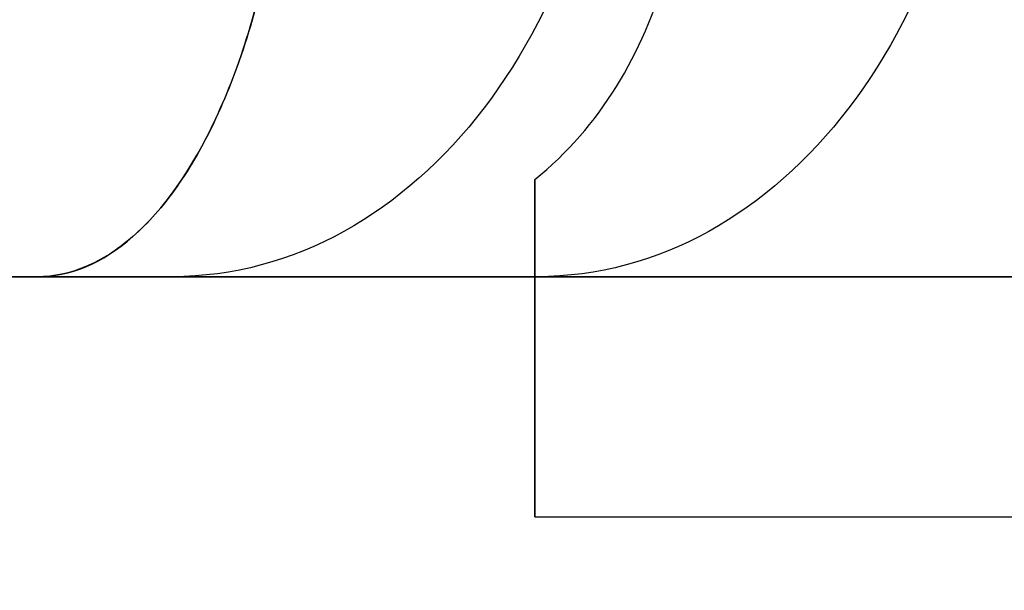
# Model space of a CAD drawing. Header units: millimetres. Extents: x 3072 to 3775, y 654 to 683.
# Tile 215 of 256: x 3107.91 to 3110.99, y 665.1 to 666.88. Entities that reach past the tile are written whole.
import ezdxf

# ---------------------------------------------------------------- set-up
doc = ezdxf.new("R2010")
doc.units = ezdxf.units.MM
doc.layers.add('METAL NEGRO', color=7, linetype='Continuous')

msp = doc.modelspace()

# ---------------------------------------------------------------- linework, layer by layer
at = {"layer": 'METAL NEGRO'}
for p, q in [((3106.9918, 666.079, 19.2511), (3111.8078, 666.079, 19.2511)), ((3108.4395, 666.079, 15.2369), (3107.9641, 666.079, 14.6703)), ((3108.8744, 666.079, 15.7552), (3108.8744, 666.079, 22.747)), ((3109.5196, 665.3327, 17.1019), (3109.5196, 666.079, 17.1019)), ((3109.5196, 665.8556, 15.5533), (3109.5196, 665.8556, 18.9489))]:
    msp.add_line(p, q, dxfattribs=at)
at = {"layer": 'METAL NEGRO', "extrusion": (-0.642788, 0, -0.766044)}
msp.add_arc((-667.879, -2371.4087, -2009.6553), 1.8, 270, 0, dxfattribs=at)
at = {"layer": 'METAL NEGRO', "extrusion": (0.642788, 0, -0.766044)}
msp.add_arc((667.879, 2396.1575, 1981.9364), 1.8, 90, 180, dxfattribs=at)
at = {"layer": 'METAL NEGRO', "extrusion": (1, 0, 0)}
for start, end in [(180, 229.5407), (138.5904, 180)]:
    msp.add_arc((668.329, 17.2511, 3109.5196), 3, start, end, dxfattribs=at)
at = {"layer": 'METAL NEGRO', "extrusion": (0, -1, 0)}
msp.add_arc((3118.2696, 19.2511, -666.079), 11.2777, 156.03481, 203.96519, dxfattribs=at)
at = {"layer": 'METAL NEGRO'}
for points, knots in [([(3108.7531, 667.879, 25.6919), (3108.7564, 667.7531, 25.688), (3108.7534, 667.6299, 25.6712), (3108.7355, 667.3887, 25.6137), (3108.7204, 667.2695, 25.5722), (3108.6597, 666.935, 25.4171), (3108.5976, 666.7355, 25.2698), (3108.4846, 666.4938, 25.0089), (3108.4431, 666.4214, 24.9139), (3108.3558, 666.2979, 24.7153), (3108.3101, 666.2464, 24.6118), (3108.215, 666.1631, 24.3969), (3108.1653, 666.1314, 24.285), (3108.0656, 666.0895, 24.0604), (3108.0151, 666.079, 23.9468), (3107.9641, 666.079, 23.8319)], [0, 0, 0, 0, 0.37557, 0.37557, 0.75114, 0.75114, 1.502279, 1.502279, 1.877849, 1.877849, 2.253419, 2.253419, 2.628989, 2.628989, 3.004559, 3.004559, 3.004559, 3.004559]), ([(3107.9641, 666.079, 14.6703), (3108.0664, 666.079, 14.4401), (3108.166, 666.1203, 14.216), (3108.3581, 666.2882, 13.782), (3108.4455, 666.4104, 13.5836), (3108.5599, 666.6547, 13.3193), (3108.594, 666.744, 13.2398), (3108.6537, 666.9382, 13.0976), (3108.6795, 667.0444, 13.0345), (3108.7204, 667.2689, 12.9302), (3108.7352, 667.3853, 12.8895), (3108.7532, 667.6268, 12.8315), (3108.7564, 667.7528, 12.8142), (3108.7531, 667.879, 12.8103)], [0, 0, 0, 0, 0.751676, 0.751676, 1.503353, 1.503353, 1.879191, 1.879191, 2.255029, 2.255029, 2.630868, 2.630868, 3.006706, 3.006706, 3.006706, 3.006706]), ([(3109.5196, 666.3823, 14.9685), (3109.6229, 666.4657, 14.8973), (3109.7064, 666.5628, 14.8225), (3109.8438, 666.7837, 14.6763), (3109.8964, 666.9062, 14.6061), (3109.9717, 667.1646, 14.4826), (3109.9953, 667.3039, 14.4278), (3110.0138, 667.5872, 14.3405), (3110.0093, 667.7317, 14.3074), (3109.9905, 667.879, 14.285)], [-1.791242, -1.791242, -1.791242, -1.791242, -1.343432, -1.343432, -0.895621, -0.895621, -0.447811, -0.447811, 0, 0, 0, 0])]:
    msp.add_open_spline(points, degree=3, knots=knots, dxfattribs=at)
for points, weights, degree in [([(3109.5196, 666.3823, 14.9685), (3109.5196, 666.1831, 15.4324), (3109.5196, 666.079, 15.9662), (3109.5196, 666.079, 16.5241)], [1, 0.971301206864, 0.971301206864, 1], 3), ([(3106.9918, 666.079, 19.2511), (3108.8373, 656.829, 19.2511), (3118.2696, 656.829, 19.2511)], [0.931934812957, 0.746414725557, 1], 2)]:
    msp.add_rational_spline(points, weights, degree=degree, dxfattribs=at)
for points in [[(3107.9641, 666.079, 23.8319), (3111.821, 666.079, 19.2354)], [(3109.5196, 666.079, 16.5241), (3107.9641, 666.079, 14.6703)], [(3111.821, 666.079, 19.2354), (3109.5196, 666.079, 19.2354)], [(3109.5196, 666.079, 16.5241), (3109.5196, 666.079, 19.2354)], [(3109.5196, 665.329, 17.2511), (3118.2696, 665.329, 17.2511)]]:
    msp.add_open_spline(points, degree=1, dxfattribs=at)

doc.saveas('drawing.dxf')
